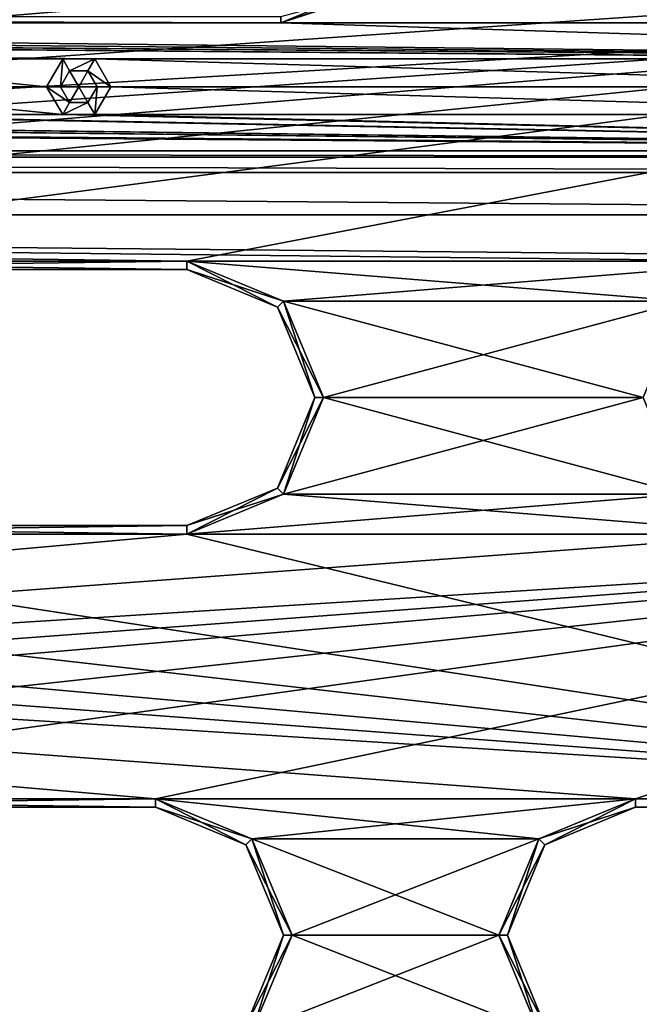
# Model space of a CAD drawing. Header units: inches. Extents: x -12.5 to 12.5, y -27.4 to 0.
# Tile 99 of 136: x 2.3 to 4.1, y -13.4 to -10.6. Entities that reach past the tile are written whole.
import ezdxf

# ---------------------------------------------------------------- set-up
doc = ezdxf.new("R2010")
doc.units = ezdxf.units.IN
doc.header["$LTSCALE"] = 52.148148
doc.header["$MEASUREMENT"] = 0
for name, color, linetype in [('1', 7, 'CONTINUOUS'), ('1149', 7, 'CONTINUOUS'), ('1150', 7, 'CONTINUOUS'), ('1160', 7, 'CONTINUOUS'), ('1540', 7, 'CONTINUOUS'), ('1541', 7, 'CONTINUOUS'), ('1542', 7, 'CONTINUOUS'), ('1544', 7, 'CONTINUOUS'), ('1545', 7, 'CONTINUOUS'), ('1546', 7, 'CONTINUOUS'), ('1548', 7, 'CONTINUOUS'), ('1549', 7, 'CONTINUOUS'), ('1550', 7, 'CONTINUOUS'), ('1589', 7, 'CONTINUOUS'), ('1590', 7, 'CONTINUOUS'), ('1593', 7, 'CONTINUOUS'), ('1594', 7, 'CONTINUOUS'), ('1596', 7, 'CONTINUOUS'), ('1597', 7, 'CONTINUOUS'), ('1602', 7, 'CONTINUOUS'), ('1603', 7, 'CONTINUOUS'), ('1606', 7, 'CONTINUOUS'), ('1607', 7, 'CONTINUOUS'), ('1608', 7, 'CONTINUOUS'), ('1611', 7, 'CONTINUOUS'), ('21', 7, 'CONTINUOUS'), ('45', 7, 'CONTINUOUS'), ('66', 7, 'CONTINUOUS'), ('86', 7, 'CONTINUOUS'), ('9', 7, 'CONTINUOUS'), ('929', 7, 'CONTINUOUS'), ('930', 7, 'CONTINUOUS'), ('931', 7, 'CONTINUOUS'), ('932', 7, 'CONTINUOUS'), ('933', 7, 'CONTINUOUS'), ('934', 7, 'CONTINUOUS')]:
    doc.layers.add(name, color=color, linetype=linetype)

msp = doc.modelspace()

# ---------------------------------------------------------------- linework, layer by layer
at = {"layer": '1', "linetype": 'Continuous'}
for points in [[(3.3795, -24.259), (3.7165, -24.7877), (12.2412, -0.07), (3.3795, -24.259)], [(4.4125, -21.109), (3.3795, -24.259), (12.2412, -0.07), (4.4125, -21.109)], [(3.7165, -24.7877), (3.8415, -24.7877), (12.2412, -0.07), (3.7165, -24.7877)], [(3.8415, -24.7877), (3.904, -24.896), (12.2412, -0.07), (3.8415, -24.7877)], [(12.2412, -0.07), (3.904, -24.896), (4.9442, -27.303), (12.2412, -0.07)], [(2.8855, -10.484), (1.0105, -10.484), (-6.3555, -11.259), (2.8855, -10.484)], [(4.9025, -10.484), (2.8855, -10.484), (-6.3555, -11.259), (4.9025, -10.484)], [(6.7775, -10.484), (4.9025, -10.484), (-6.3555, -11.259), (6.7775, -10.484)], [(-4.4805, -11.259), (6.7775, -10.484), (-6.3555, -11.259), (-4.4805, -11.259)], [(6.7775, -10.484), (-4.4805, -11.259), (-2.7445, -11.259), (6.7775, -10.484)], [(-0.8695, -11.259), (6.7775, -10.484), (-2.7445, -11.259), (-0.8695, -11.259)], [(6.7775, -10.484), (-0.8695, -11.259), (0.8695, -11.259), (6.7775, -10.484)], [(2.7445, -11.259), (6.7775, -10.484), (0.8695, -11.259), (2.7445, -11.259)], [(6.7775, -10.484), (2.7445, -11.259), (4.4805, -11.259), (6.7775, -10.484)], [(2.7445, -11.259), (3.0273, -11.3762), (4.4805, -11.259), (2.7445, -11.259)], [(4.4805, -11.259), (3.0273, -11.3762), (4.1977, -11.3762), (4.4805, -11.259)], [(3.0273, -11.3762), (3.1445, -11.659), (4.1977, -11.3762), (3.0273, -11.3762)], [(4.1977, -11.3762), (3.1445, -11.659), (4.0805, -11.659), (4.1977, -11.3762)], [(3.1445, -11.659), (3.0273, -11.9418), (4.0805, -11.659), (3.1445, -11.659)], [(4.0805, -11.659), (3.0273, -11.9418), (4.1977, -11.9418), (4.0805, -11.659)], [(3.0273, -11.9418), (2.7445, -12.059), (4.1977, -11.9418), (3.0273, -11.9418)], [(2.7445, -12.059), (4.4805, -12.059), (4.1977, -11.9418), (2.7445, -12.059)], [(2.7445, -12.059), (0.8695, -12.059), (-5.9335, -12.834), (2.7445, -12.059)], [(4.4805, -12.059), (2.7445, -12.059), (-5.9335, -12.834), (4.4805, -12.059)], [(6.3555, -12.059), (4.4805, -12.059), (-5.9335, -12.834), (6.3555, -12.059)], [(-4.0585, -12.834), (6.3555, -12.059), (-5.9335, -12.834), (-4.0585, -12.834)], [(6.3555, -12.059), (-4.0585, -12.834), (-2.6525, -12.834), (6.3555, -12.059)], [(-0.7775, -12.834), (6.3555, -12.059), (-2.6525, -12.834), (-0.7775, -12.834)], [(6.3555, -12.059), (-0.7775, -12.834), (0.7775, -12.834), (6.3555, -12.059)], [(2.6525, -12.834), (6.3555, -12.059), (0.7775, -12.834), (2.6525, -12.834)], [(6.3555, -12.059), (2.6525, -12.834), (4.0585, -12.834), (6.3555, -12.059)], [(5.9335, -12.834), (6.3555, -12.059), (4.0585, -12.834), (5.9335, -12.834)], [(2.6525, -12.834), (2.9353, -12.9512), (4.0585, -12.834), (2.6525, -12.834)], [(4.0585, -12.834), (2.9353, -12.9512), (3.7757, -12.9512), (4.0585, -12.834)], [(2.9353, -12.9512), (3.0525, -13.234), (3.7757, -12.9512), (2.9353, -12.9512)], [(3.7757, -12.9512), (3.0525, -13.234), (3.6585, -13.234), (3.7757, -12.9512)], [(3.0525, -13.234), (2.9353, -13.5168), (3.6585, -13.234), (3.0525, -13.234)], [(3.6585, -13.234), (2.9353, -13.5168), (3.7757, -13.5168), (3.6585, -13.234)]]:
    msp.add_3dface(points, dxfattribs=at)
at = {"layer": '1149', "linetype": 'Continuous'}
for points in [[(3.3736, -10.4146, -0.438), (3.02, -10.561, -0.438), (3.2608, -10.478, -0.3935), (3.3736, -10.4146, -0.438)], [(3.02, -10.561, -0.438), (3.02, -10.5425, -0.3935), (3.2608, -10.478, -0.3935), (3.02, -10.561, -0.438)]]:
    msp.add_3dface(points, dxfattribs=at)
at = {"layer": '1150', "linetype": 'Continuous'}
for points in [[(3.02, -10.561, -0.438), (-3.02, -10.561, -0.438), (-3.02, -10.5425, -0.3935), (3.02, -10.561, -0.438)], [(3.02, -10.561, -0.438), (-3.02, -10.5425, -0.3935), (3.02, -10.5425, -0.3935), (3.02, -10.561, -0.438)]]:
    msp.add_3dface(points, dxfattribs=at)
at = {"layer": '1160', "linetype": 'Continuous'}
for points in [[(-7.3195, -10.936, -0.438), (7.3195, -10.936, -0.438), (7.3195, -10.9545, -0.3935), (-7.3195, -10.936, -0.438)], [(-7.3195, -10.9545, -0.3935), (-7.3195, -10.936, -0.438), (7.3195, -10.9545, -0.3935), (-7.3195, -10.9545, -0.3935)], [(7.3195, -10.999, -0.375), (-7.3195, -10.999, -0.375), (-7.3195, -10.9545, -0.3935), (7.3195, -10.999, -0.375)], [(7.3195, -10.999, -0.375), (-7.3195, -10.9545, -0.3935), (7.3195, -10.9545, -0.3935), (7.3195, -10.999, -0.375)]]:
    msp.add_3dface(points, dxfattribs=at)
at = {"layer": '1540', "linetype": 'Continuous'}
for points in [[(0.8695, -12.034, -0.025), (2.7445, -12.034, -0.025), (0.8695, -12.034, -0.35), (0.8695, -12.034, -0.025)], [(0.8695, -12.034, -0.35), (2.7445, -12.034, -0.025), (2.7445, -12.034, -0.35), (0.8695, -12.034, -0.35)]]:
    msp.add_3dface(points, dxfattribs=at)
at = {"layer": '1541', "linetype": 'Continuous'}
for points in [[(3.0097, -11.3938, -0.025), (2.7445, -11.284, -0.025), (3.0097, -11.3938, -0.35), (3.0097, -11.3938, -0.025)], [(3.0097, -11.3938, -0.35), (2.7445, -11.284, -0.025), (2.7445, -11.284, -0.35), (3.0097, -11.3938, -0.35)], [(3.1195, -11.659, -0.025), (3.0097, -11.3938, -0.025), (3.1195, -11.659, -0.35), (3.1195, -11.659, -0.025)], [(3.1195, -11.659, -0.35), (3.0097, -11.3938, -0.025), (3.0097, -11.3938, -0.35), (3.1195, -11.659, -0.35)], [(3.0097, -11.9242, -0.025), (3.1195, -11.659, -0.025), (3.0097, -11.9242, -0.35), (3.0097, -11.9242, -0.025)], [(3.0097, -11.9242, -0.35), (3.1195, -11.659, -0.025), (3.1195, -11.659, -0.35), (3.0097, -11.9242, -0.35)], [(2.7445, -12.034, -0.35), (2.7445, -12.034, -0.025), (3.0097, -11.9242, -0.025), (2.7445, -12.034, -0.35)], [(2.7445, -12.034, -0.35), (3.0097, -11.9242, -0.025), (3.0097, -11.9242, -0.35), (2.7445, -12.034, -0.35)]]:
    msp.add_3dface(points, dxfattribs=at)
at = {"layer": '1542', "linetype": 'Continuous'}
for points in [[(2.7445, -11.284, -0.35), (2.7445, -11.284, -0.025), (0.8695, -11.284, -0.025), (2.7445, -11.284, -0.35)], [(2.7445, -11.284, -0.35), (0.8695, -11.284, -0.025), (0.8695, -11.284, -0.35), (2.7445, -11.284, -0.35)]]:
    msp.add_3dface(points, dxfattribs=at)
at = {"layer": '1544', "linetype": 'Continuous'}
for points in [[(0.8695, -12.059), (2.7445, -12.059), (0.8695, -12.034, -0.025), (0.8695, -12.059)], [(2.7445, -12.059), (2.7445, -12.034, -0.025), (0.8695, -12.034, -0.025), (2.7445, -12.059)]]:
    msp.add_3dface(points, dxfattribs=at)
at = {"layer": '1545', "linetype": 'Continuous'}
for points in [[(3.0273, -11.3762), (2.7445, -11.259), (3.0097, -11.3938, -0.025), (3.0273, -11.3762)], [(2.7445, -11.259), (2.7445, -11.284, -0.025), (3.0097, -11.3938, -0.025), (2.7445, -11.259)], [(3.0273, -11.3762), (3.0097, -11.3938, -0.025), (3.1195, -11.659, -0.025), (3.0273, -11.3762)], [(3.1445, -11.659), (3.0273, -11.3762), (3.1195, -11.659, -0.025), (3.1445, -11.659)], [(3.0273, -11.9418), (3.1445, -11.659), (3.0097, -11.9242, -0.025), (3.0273, -11.9418)], [(3.1445, -11.659), (3.1195, -11.659, -0.025), (3.0097, -11.9242, -0.025), (3.1445, -11.659)], [(2.7445, -12.034, -0.025), (3.0273, -11.9418), (3.0097, -11.9242, -0.025), (2.7445, -12.034, -0.025)], [(2.7445, -12.059), (3.0273, -11.9418), (2.7445, -12.034, -0.025), (2.7445, -12.059)]]:
    msp.add_3dface(points, dxfattribs=at)
at = {"layer": '1546', "linetype": 'Continuous'}
for points in [[(2.7445, -11.259), (0.8695, -11.259), (2.7445, -11.284, -0.025), (2.7445, -11.259)], [(2.7445, -11.284, -0.025), (0.8695, -11.259), (0.8695, -11.284, -0.025), (2.7445, -11.284, -0.025)]]:
    msp.add_3dface(points, dxfattribs=at)
at = {"layer": '1548', "linetype": 'Continuous'}
for points in [[(0.8695, -11.259, -0.375), (2.7445, -11.259, -0.375), (0.8695, -11.284, -0.35), (0.8695, -11.259, -0.375)], [(2.7445, -11.259, -0.375), (2.7445, -11.284, -0.35), (0.8695, -11.284, -0.35), (2.7445, -11.259, -0.375)]]:
    msp.add_3dface(points, dxfattribs=at)
at = {"layer": '1549', "linetype": 'Continuous'}
for points in [[(2.7445, -11.259, -0.375), (3.0273, -11.3762, -0.375), (2.7445, -11.284, -0.35), (2.7445, -11.259, -0.375)], [(3.0273, -11.3762, -0.375), (3.0097, -11.3938, -0.35), (2.7445, -11.284, -0.35), (3.0273, -11.3762, -0.375)], [(3.0273, -11.3762, -0.375), (3.1445, -11.659, -0.375), (3.0097, -11.3938, -0.35), (3.0273, -11.3762, -0.375)], [(3.1445, -11.659, -0.375), (3.1195, -11.659, -0.35), (3.0097, -11.3938, -0.35), (3.1445, -11.659, -0.375)], [(3.0273, -11.9418, -0.375), (3.0097, -11.9242, -0.35), (3.1195, -11.659, -0.35), (3.0273, -11.9418, -0.375)], [(3.1445, -11.659, -0.375), (3.0273, -11.9418, -0.375), (3.1195, -11.659, -0.35), (3.1445, -11.659, -0.375)], [(3.0273, -11.9418, -0.375), (2.7445, -12.059, -0.375), (3.0097, -11.9242, -0.35), (3.0273, -11.9418, -0.375)], [(2.7445, -12.059, -0.375), (2.7445, -12.034, -0.35), (3.0097, -11.9242, -0.35), (2.7445, -12.059, -0.375)]]:
    msp.add_3dface(points, dxfattribs=at)
at = {"layer": '1550', "linetype": 'Continuous'}
for points in [[(2.7445, -12.059, -0.375), (0.8695, -12.059, -0.375), (2.7445, -12.034, -0.35), (2.7445, -12.059, -0.375)], [(0.8695, -12.059, -0.375), (0.8695, -12.034, -0.35), (2.7445, -12.034, -0.35), (0.8695, -12.059, -0.375)]]:
    msp.add_3dface(points, dxfattribs=at)
at = {"layer": '1589', "linetype": 'Continuous'}
for points in [[(2.9177, -12.9688, -0.025), (2.6525, -12.859, -0.025), (2.9177, -12.9688, -0.35), (2.9177, -12.9688, -0.025)], [(2.9177, -12.9688, -0.35), (2.6525, -12.859, -0.025), (2.6525, -12.859, -0.35), (2.9177, -12.9688, -0.35)], [(3.0275, -13.234, -0.025), (2.9177, -12.9688, -0.025), (3.0275, -13.234, -0.35), (3.0275, -13.234, -0.025)], [(3.0275, -13.234, -0.35), (2.9177, -12.9688, -0.025), (2.9177, -12.9688, -0.35), (3.0275, -13.234, -0.35)], [(2.9177, -13.4992, -0.025), (3.0275, -13.234, -0.025), (2.9177, -13.4992, -0.35), (2.9177, -13.4992, -0.025)], [(2.9177, -13.4992, -0.35), (3.0275, -13.234, -0.025), (3.0275, -13.234, -0.35), (2.9177, -13.4992, -0.35)]]:
    msp.add_3dface(points, dxfattribs=at)
at = {"layer": '1590', "linetype": 'Continuous'}
for points in [[(2.6525, -12.859, -0.35), (2.6525, -12.859, -0.025), (0.7775, -12.859, -0.025), (2.6525, -12.859, -0.35)], [(2.6525, -12.859, -0.35), (0.7775, -12.859, -0.025), (0.7775, -12.859, -0.35), (2.6525, -12.859, -0.35)]]:
    msp.add_3dface(points, dxfattribs=at)
at = {"layer": '1593', "linetype": 'Continuous'}
for points in [[(2.9353, -12.9512), (2.6525, -12.834), (2.9177, -12.9688, -0.025), (2.9353, -12.9512)], [(2.6525, -12.834), (2.6525, -12.859, -0.025), (2.9177, -12.9688, -0.025), (2.6525, -12.834)], [(2.9353, -12.9512), (2.9177, -12.9688, -0.025), (3.0275, -13.234, -0.025), (2.9353, -12.9512)], [(3.0525, -13.234), (2.9353, -12.9512), (3.0275, -13.234, -0.025), (3.0525, -13.234)], [(2.9353, -13.5168), (3.0525, -13.234), (2.9177, -13.4992, -0.025), (2.9353, -13.5168)], [(3.0525, -13.234), (3.0275, -13.234, -0.025), (2.9177, -13.4992, -0.025), (3.0525, -13.234)]]:
    msp.add_3dface(points, dxfattribs=at)
at = {"layer": '1594', "linetype": 'Continuous'}
for points in [[(2.6525, -12.834), (0.7775, -12.834), (2.6525, -12.859, -0.025), (2.6525, -12.834)], [(2.6525, -12.859, -0.025), (0.7775, -12.834), (0.7775, -12.859, -0.025), (2.6525, -12.859, -0.025)]]:
    msp.add_3dface(points, dxfattribs=at)
at = {"layer": '1596', "linetype": 'Continuous'}
for points in [[(0.7775, -12.834, -0.375), (2.6525, -12.834, -0.375), (0.7775, -12.859, -0.35), (0.7775, -12.834, -0.375)], [(2.6525, -12.834, -0.375), (2.6525, -12.859, -0.35), (0.7775, -12.859, -0.35), (2.6525, -12.834, -0.375)]]:
    msp.add_3dface(points, dxfattribs=at)
at = {"layer": '1597', "linetype": 'Continuous'}
for points in [[(2.6525, -12.834, -0.375), (2.9353, -12.9512, -0.375), (2.6525, -12.859, -0.35), (2.6525, -12.834, -0.375)], [(2.9353, -12.9512, -0.375), (2.9177, -12.9688, -0.35), (2.6525, -12.859, -0.35), (2.9353, -12.9512, -0.375)], [(2.9353, -12.9512, -0.375), (3.0525, -13.234, -0.375), (2.9177, -12.9688, -0.35), (2.9353, -12.9512, -0.375)], [(3.0525, -13.234, -0.375), (3.0275, -13.234, -0.35), (2.9177, -12.9688, -0.35), (3.0525, -13.234, -0.375)], [(2.9353, -13.5168, -0.375), (2.9177, -13.4992, -0.35), (3.0275, -13.234, -0.35), (2.9353, -13.5168, -0.375)], [(3.0525, -13.234, -0.375), (2.9353, -13.5168, -0.375), (3.0275, -13.234, -0.35), (3.0525, -13.234, -0.375)]]:
    msp.add_3dface(points, dxfattribs=at)
at = {"layer": '1602', "linetype": 'Continuous'}
for points in [[(5.9335, -12.859, -0.35), (5.9335, -12.859, -0.025), (4.0585, -12.859, -0.025), (5.9335, -12.859, -0.35)], [(5.9335, -12.859, -0.35), (4.0585, -12.859, -0.025), (4.0585, -12.859, -0.35), (5.9335, -12.859, -0.35)]]:
    msp.add_3dface(points, dxfattribs=at)
at = {"layer": '1603', "linetype": 'Continuous'}
for points in [[(4.0585, -12.859, -0.35), (4.0585, -12.859, -0.025), (3.7933, -12.9688, -0.025), (4.0585, -12.859, -0.35)], [(4.0585, -12.859, -0.35), (3.7933, -12.9688, -0.025), (3.7933, -12.9688, -0.35), (4.0585, -12.859, -0.35)], [(3.7933, -12.9688, -0.025), (3.6835, -13.234, -0.025), (3.7933, -12.9688, -0.35), (3.7933, -12.9688, -0.025)], [(3.7933, -12.9688, -0.35), (3.6835, -13.234, -0.025), (3.6835, -13.234, -0.35), (3.7933, -12.9688, -0.35)], [(3.6835, -13.234, -0.025), (3.7933, -13.4992, -0.025), (3.6835, -13.234, -0.35), (3.6835, -13.234, -0.025)], [(3.6835, -13.234, -0.35), (3.7933, -13.4992, -0.025), (3.7933, -13.4992, -0.35), (3.6835, -13.234, -0.35)]]:
    msp.add_3dface(points, dxfattribs=at)
at = {"layer": '1606', "linetype": 'Continuous'}
for points in [[(5.9335, -12.834), (4.0585, -12.834), (5.9335, -12.859, -0.025), (5.9335, -12.834)], [(5.9335, -12.859, -0.025), (4.0585, -12.834), (4.0585, -12.859, -0.025), (5.9335, -12.859, -0.025)]]:
    msp.add_3dface(points, dxfattribs=at)
at = {"layer": '1607', "linetype": 'Continuous'}
for points in [[(4.0585, -12.834), (3.7757, -12.9512), (4.0585, -12.859, -0.025), (4.0585, -12.834)], [(4.0585, -12.859, -0.025), (3.7757, -12.9512), (3.7933, -12.9688, -0.025), (4.0585, -12.859, -0.025)], [(3.7757, -12.9512), (3.6585, -13.234), (3.7933, -12.9688, -0.025), (3.7757, -12.9512)], [(3.6585, -13.234), (3.6835, -13.234, -0.025), (3.7933, -12.9688, -0.025), (3.6585, -13.234)], [(3.6585, -13.234), (3.7757, -13.5168), (3.6835, -13.234, -0.025), (3.6585, -13.234)], [(3.7757, -13.5168), (3.7933, -13.4992, -0.025), (3.6835, -13.234, -0.025), (3.7757, -13.5168)]]:
    msp.add_3dface(points, dxfattribs=at)
at = {"layer": '1608', "linetype": 'Continuous'}
for points in [[(4.0585, -12.834, -0.375), (5.9335, -12.834, -0.375), (4.0585, -12.859, -0.35), (4.0585, -12.834, -0.375)], [(5.9335, -12.834, -0.375), (5.9335, -12.859, -0.35), (4.0585, -12.859, -0.35), (5.9335, -12.834, -0.375)]]:
    msp.add_3dface(points, dxfattribs=at)
at = {"layer": '1611', "linetype": 'Continuous'}
for points in [[(3.7757, -12.9512, -0.375), (4.0585, -12.834, -0.375), (3.7933, -12.9688, -0.35), (3.7757, -12.9512, -0.375)], [(4.0585, -12.834, -0.375), (4.0585, -12.859, -0.35), (3.7933, -12.9688, -0.35), (4.0585, -12.834, -0.375)], [(3.6585, -13.234, -0.375), (3.7757, -12.9512, -0.375), (3.6835, -13.234, -0.35), (3.6585, -13.234, -0.375)], [(3.7757, -12.9512, -0.375), (3.7933, -12.9688, -0.35), (3.6835, -13.234, -0.35), (3.7757, -12.9512, -0.375)], [(3.7757, -13.5168, -0.375), (3.6585, -13.234, -0.375), (3.7933, -13.4992, -0.35), (3.7757, -13.5168, -0.375)], [(3.6585, -13.234, -0.375), (3.6835, -13.234, -0.35), (3.7933, -13.4992, -0.35), (3.6585, -13.234, -0.375)]]:
    msp.add_3dface(points, dxfattribs=at)
at = {"layer": '21', "linetype": 'Continuous'}
for points in [[(7.3195, -10.936, -2.9), (7.3195, -10.936, -0.438), (-7.3195, -10.936, -0.438), (7.3195, -10.936, -2.9)], [(6.9604, -10.936, -2.9), (7.3195, -10.936, -2.9), (-7.3195, -10.936, -0.438), (6.9604, -10.936, -2.9)], [(6.9604, -10.936, -3.125), (6.9604, -10.936, -2.9), (-7.3195, -10.936, -0.438), (6.9604, -10.936, -3.125)], [(-6.9604, -10.936, -2.9), (6.9604, -10.936, -3.125), (-7.3195, -10.936, -0.438), (-6.9604, -10.936, -2.9)], [(-6.9604, -10.936, -3.125), (6.9604, -10.936, -3.125), (-6.9604, -10.936, -2.9), (-6.9604, -10.936, -3.125)]]:
    msp.add_3dface(points, dxfattribs=at)
at = {"layer": '45', "linetype": 'Continuous'}
for points in [[(-3.02, -10.561, -3.125), (-3.02, -10.561, -0.438), (3.02, -10.561, -0.438), (-3.02, -10.561, -3.125)], [(3.02, -10.561, -3.125), (-3.02, -10.561, -3.125), (3.02, -10.561, -0.438), (3.02, -10.561, -3.125)]]:
    msp.add_3dface(points, dxfattribs=at)
at = {"layer": '66', "linetype": 'Continuous'}
for points in [[(3.02, -10.561, -3.125), (3.02, -10.561, -0.438), (3.3736, -10.4146, -0.438), (3.02, -10.561, -3.125)], [(3.315, -10.4647, -3.125), (3.02, -10.561, -3.125), (3.3736, -10.4146, -0.438), (3.315, -10.4647, -3.125)]]:
    msp.add_3dface(points, dxfattribs=at)
at = {"layer": '86', "color": 253, "linetype": 'Continuous', "true_color": 0xa6b3ad}
for points in [[(4.77, -10.561, -3.125), (3.02, -10.561, -3.125), (3.315, -10.4647, -3.125), (4.77, -10.561, -3.125)], [(4.77, -10.561, -3.125), (3.315, -10.4647, -3.125), (4.475, -10.4647, -3.125), (4.77, -10.561, -3.125)], [(-7.0609, -10.561, -3.125), (-4.77, -10.561, -3.125), (6.367, -10.6666, -3.125), (-7.0609, -10.561, -3.125)], [(1.515, -10.6666, -3.125), (-7.0609, -10.561, -3.125), (2.381, -10.6666, -3.125), (1.515, -10.6666, -3.125)], [(2.381, -10.6666, -3.125), (-7.0609, -10.561, -3.125), (2.475, -10.6666, -3.125), (2.381, -10.6666, -3.125)], [(2.475, -10.6666, -3.125), (-7.0609, -10.561, -3.125), (5.313, -10.6666, -3.125), (2.475, -10.6666, -3.125)], [(5.313, -10.6666, -3.125), (-7.0609, -10.561, -3.125), (5.407, -10.6666, -3.125), (5.313, -10.6666, -3.125)], [(5.407, -10.6666, -3.125), (-7.0609, -10.561, -3.125), (6.273, -10.6666, -3.125), (5.407, -10.6666, -3.125)], [(6.273, -10.6666, -3.125), (-7.0609, -10.561, -3.125), (6.367, -10.6666, -3.125), (6.273, -10.6666, -3.125)], [(-4.77, -10.561, -3.125), (-3.02, -10.561, -3.125), (6.367, -10.6666, -3.125), (-4.77, -10.561, -3.125)], [(-3.02, -10.561, -3.125), (3.02, -10.561, -3.125), (6.367, -10.6666, -3.125), (-3.02, -10.561, -3.125)], [(3.02, -10.561, -3.125), (4.77, -10.561, -3.125), (6.367, -10.6666, -3.125), (3.02, -10.561, -3.125)], [(1.562, -10.748, -3.125), (1.515, -10.6666, -3.125), (2.334, -10.748, -3.125), (1.562, -10.748, -3.125)], [(2.334, -10.748, -3.125), (1.515, -10.6666, -3.125), (2.381, -10.6666, -3.125), (2.334, -10.748, -3.125)], [(2.522, -10.748, -3.125), (2.475, -10.6666, -3.125), (5.266, -10.748, -3.125), (2.522, -10.748, -3.125)], [(5.266, -10.748, -3.125), (2.475, -10.6666, -3.125), (5.313, -10.6666, -3.125), (5.266, -10.748, -3.125)], [(1.515, -10.8294, -3.125), (1.562, -10.748, -3.125), (2.381, -10.8294, -3.125), (1.515, -10.8294, -3.125)], [(1.562, -10.748, -3.125), (2.334, -10.748, -3.125), (2.381, -10.8294, -3.125), (1.562, -10.748, -3.125)], [(2.475, -10.8294, -3.125), (2.522, -10.748, -3.125), (5.313, -10.8294, -3.125), (2.475, -10.8294, -3.125)], [(2.522, -10.748, -3.125), (5.266, -10.748, -3.125), (5.313, -10.8294, -3.125), (2.522, -10.748, -3.125)], [(6.9604, -10.936, -3.125), (-6.9604, -10.936, -3.125), (-6.367, -10.8294, -3.125), (6.9604, -10.936, -3.125)], [(-6.273, -10.8294, -3.125), (6.9604, -10.936, -3.125), (-6.367, -10.8294, -3.125), (-6.273, -10.8294, -3.125)], [(-5.407, -10.8294, -3.125), (6.9604, -10.936, -3.125), (-6.273, -10.8294, -3.125), (-5.407, -10.8294, -3.125)], [(-5.313, -10.8294, -3.125), (6.9604, -10.936, -3.125), (-5.407, -10.8294, -3.125), (-5.313, -10.8294, -3.125)], [(-2.475, -10.8294, -3.125), (6.9604, -10.936, -3.125), (-5.313, -10.8294, -3.125), (-2.475, -10.8294, -3.125)], [(-2.381, -10.8294, -3.125), (6.9604, -10.936, -3.125), (-2.475, -10.8294, -3.125), (-2.381, -10.8294, -3.125)], [(-1.515, -10.8294, -3.125), (6.9604, -10.936, -3.125), (-2.381, -10.8294, -3.125), (-1.515, -10.8294, -3.125)], [(-1.421, -10.8294, -3.125), (6.9604, -10.936, -3.125), (-1.515, -10.8294, -3.125), (-1.421, -10.8294, -3.125)], [(6.9604, -10.936, -3.125), (-1.421, -10.8294, -3.125), (1.421, -10.8294, -3.125), (6.9604, -10.936, -3.125)], [(1.515, -10.8294, -3.125), (6.9604, -10.936, -3.125), (1.421, -10.8294, -3.125), (1.515, -10.8294, -3.125)], [(6.9604, -10.936, -3.125), (1.515, -10.8294, -3.125), (2.381, -10.8294, -3.125), (6.9604, -10.936, -3.125)], [(2.475, -10.8294, -3.125), (6.9604, -10.936, -3.125), (2.381, -10.8294, -3.125), (2.475, -10.8294, -3.125)], [(6.9604, -10.936, -3.125), (2.475, -10.8294, -3.125), (5.313, -10.8294, -3.125), (6.9604, -10.936, -3.125)]]:
    msp.add_3dface(points, dxfattribs=at)
at = {"layer": '9', "linetype": 'Continuous'}
for points in [[(-7.7135, -11.1232, -0.375), (-7.3195, -10.999, -0.375), (7.7135, -11.1232, -0.375), (-7.7135, -11.1232, -0.375)], [(7.7135, -11.1232, -0.375), (-7.3195, -10.999, -0.375), (7.3195, -10.999, -0.375), (7.7135, -11.1232, -0.375)], [(-7.7135, -11.1232, -0.375), (7.7135, -11.1232, -0.375), (6.3555, -11.259, -0.375), (-7.7135, -11.1232, -0.375)], [(0.8695, -11.259, -0.375), (-7.7135, -11.1232, -0.375), (2.7445, -11.259, -0.375), (0.8695, -11.259, -0.375)], [(2.7445, -11.259, -0.375), (-7.7135, -11.1232, -0.375), (4.4805, -11.259, -0.375), (2.7445, -11.259, -0.375)], [(4.4805, -11.259, -0.375), (-7.7135, -11.1232, -0.375), (6.3555, -11.259, -0.375), (4.4805, -11.259, -0.375)], [(3.0273, -11.3762, -0.375), (2.7445, -11.259, -0.375), (4.1977, -11.3762, -0.375), (3.0273, -11.3762, -0.375)], [(2.7445, -11.259, -0.375), (4.4805, -11.259, -0.375), (4.1977, -11.3762, -0.375), (2.7445, -11.259, -0.375)], [(3.1445, -11.659, -0.375), (3.0273, -11.3762, -0.375), (4.0805, -11.659, -0.375), (3.1445, -11.659, -0.375)], [(4.0805, -11.659, -0.375), (3.0273, -11.3762, -0.375), (4.1977, -11.3762, -0.375), (4.0805, -11.659, -0.375)], [(3.0273, -11.9418, -0.375), (3.1445, -11.659, -0.375), (4.1977, -11.9418, -0.375), (3.0273, -11.9418, -0.375)], [(4.1977, -11.9418, -0.375), (3.1445, -11.659, -0.375), (4.0805, -11.659, -0.375), (4.1977, -11.9418, -0.375)], [(2.7445, -12.059, -0.375), (3.0273, -11.9418, -0.375), (4.4805, -12.059, -0.375), (2.7445, -12.059, -0.375)], [(4.4805, -12.059, -0.375), (3.0273, -11.9418, -0.375), (4.1977, -11.9418, -0.375), (4.4805, -12.059, -0.375)], [(-6.3555, -12.059, -0.375), (-4.4805, -12.059, -0.375), (5.9335, -12.834, -0.375), (-6.3555, -12.059, -0.375)], [(0.7775, -12.834, -0.375), (-6.3555, -12.059, -0.375), (2.6525, -12.834, -0.375), (0.7775, -12.834, -0.375)], [(2.6525, -12.834, -0.375), (-6.3555, -12.059, -0.375), (4.0585, -12.834, -0.375), (2.6525, -12.834, -0.375)], [(4.0585, -12.834, -0.375), (-6.3555, -12.059, -0.375), (5.9335, -12.834, -0.375), (4.0585, -12.834, -0.375)], [(-4.4805, -12.059, -0.375), (-2.7445, -12.059, -0.375), (5.9335, -12.834, -0.375), (-4.4805, -12.059, -0.375)], [(-2.7445, -12.059, -0.375), (-0.8695, -12.059, -0.375), (5.9335, -12.834, -0.375), (-2.7445, -12.059, -0.375)], [(-0.8695, -12.059, -0.375), (0.8695, -12.059, -0.375), (5.9335, -12.834, -0.375), (-0.8695, -12.059, -0.375)], [(0.8695, -12.059, -0.375), (2.7445, -12.059, -0.375), (5.9335, -12.834, -0.375), (0.8695, -12.059, -0.375)], [(2.7445, -12.059, -0.375), (4.4805, -12.059, -0.375), (5.9335, -12.834, -0.375), (2.7445, -12.059, -0.375)], [(2.9353, -12.9512, -0.375), (2.6525, -12.834, -0.375), (3.7757, -12.9512, -0.375), (2.9353, -12.9512, -0.375)], [(2.6525, -12.834, -0.375), (4.0585, -12.834, -0.375), (3.7757, -12.9512, -0.375), (2.6525, -12.834, -0.375)], [(3.0525, -13.234, -0.375), (2.9353, -12.9512, -0.375), (3.6585, -13.234, -0.375), (3.0525, -13.234, -0.375)], [(3.6585, -13.234, -0.375), (2.9353, -12.9512, -0.375), (3.7757, -12.9512, -0.375), (3.6585, -13.234, -0.375)], [(2.9353, -13.5168, -0.375), (3.0525, -13.234, -0.375), (3.7757, -13.5168, -0.375), (2.9353, -13.5168, -0.375)], [(3.7757, -13.5168, -0.375), (3.0525, -13.234, -0.375), (3.6585, -13.234, -0.375), (3.7757, -13.5168, -0.375)]]:
    msp.add_3dface(points, dxfattribs=at)
at = {"layer": '929', "linetype": 'Continuous'}
for points in [[(2.3745, -10.748, -2.711), (2.428, -10.748, -2.6789), (2.4013, -10.7943, -2.711), (2.3745, -10.748, -2.711)], [(2.4013, -10.7943, -2.711), (2.428, -10.748, -2.6789), (2.4548, -10.7943, -2.711), (2.4013, -10.7943, -2.711)], [(2.4548, -10.7943, -2.711), (2.428, -10.748, -2.6789), (2.4815, -10.748, -2.711), (2.4548, -10.7943, -2.711)]]:
    msp.add_3dface(points, dxfattribs=at)
at = {"layer": '930', "linetype": 'Continuous'}
for points in [[(2.3745, -10.748, -2.711), (2.4013, -10.7943, -2.711), (2.3745, -10.748, -3.0784), (2.3745, -10.748, -2.711)], [(2.3745, -10.748, -3.0784), (2.4013, -10.7943, -2.711), (2.4013, -10.7943, -3.0784), (2.3745, -10.748, -3.0784)], [(2.4548, -10.7943, -2.711), (2.4815, -10.748, -2.711), (2.4548, -10.7943, -3.0784), (2.4548, -10.7943, -2.711)], [(2.4548, -10.7943, -3.0784), (2.4815, -10.748, -2.711), (2.4815, -10.748, -3.0784), (2.4548, -10.7943, -3.0784)], [(2.4013, -10.7943, -2.711), (2.4548, -10.7943, -2.711), (2.4013, -10.7943, -3.0784), (2.4013, -10.7943, -2.711)], [(2.4013, -10.7943, -3.0784), (2.4548, -10.7943, -2.711), (2.4548, -10.7943, -3.0784), (2.4013, -10.7943, -3.0784)]]:
    msp.add_3dface(points, dxfattribs=at)
at = {"layer": '931', "linetype": 'Continuous'}
for points in [[(2.381, -10.8294, -3.125), (2.334, -10.748, -3.125), (2.4013, -10.7943, -3.0784), (2.381, -10.8294, -3.125)], [(2.334, -10.748, -3.125), (2.3745, -10.748, -3.0784), (2.4013, -10.7943, -3.0784), (2.334, -10.748, -3.125)], [(2.475, -10.8294, -3.125), (2.4548, -10.7943, -3.0784), (2.4815, -10.748, -3.0784), (2.475, -10.8294, -3.125)], [(2.522, -10.748, -3.125), (2.475, -10.8294, -3.125), (2.4815, -10.748, -3.0784), (2.522, -10.748, -3.125)], [(2.475, -10.8294, -3.125), (2.381, -10.8294, -3.125), (2.4548, -10.7943, -3.0784), (2.475, -10.8294, -3.125)], [(2.381, -10.8294, -3.125), (2.4013, -10.7943, -3.0784), (2.4548, -10.7943, -3.0784), (2.381, -10.8294, -3.125)]]:
    msp.add_3dface(points, dxfattribs=at)
at = {"layer": '932', "linetype": 'Continuous'}
for points in [[(2.428, -10.748, -2.6789), (2.3745, -10.748, -2.711), (2.4013, -10.7017, -2.711), (2.428, -10.748, -2.6789)], [(2.4548, -10.7017, -2.711), (2.428, -10.748, -2.6789), (2.4013, -10.7017, -2.711), (2.4548, -10.7017, -2.711)], [(2.4815, -10.748, -2.711), (2.428, -10.748, -2.6789), (2.4548, -10.7017, -2.711), (2.4815, -10.748, -2.711)]]:
    msp.add_3dface(points, dxfattribs=at)
at = {"layer": '933', "linetype": 'Continuous'}
for points in [[(2.3745, -10.748, -2.711), (2.3745, -10.748, -3.0784), (2.4013, -10.7017, -3.0784), (2.3745, -10.748, -2.711)], [(2.4013, -10.7017, -2.711), (2.3745, -10.748, -2.711), (2.4013, -10.7017, -3.0784), (2.4013, -10.7017, -2.711)], [(2.4548, -10.7017, -2.711), (2.4013, -10.7017, -2.711), (2.4548, -10.7017, -3.0784), (2.4548, -10.7017, -2.711)], [(2.4548, -10.7017, -3.0784), (2.4013, -10.7017, -2.711), (2.4013, -10.7017, -3.0784), (2.4548, -10.7017, -3.0784)], [(2.4815, -10.748, -3.0784), (2.4815, -10.748, -2.711), (2.4548, -10.7017, -2.711), (2.4815, -10.748, -3.0784)], [(2.4815, -10.748, -3.0784), (2.4548, -10.7017, -2.711), (2.4548, -10.7017, -3.0784), (2.4815, -10.748, -3.0784)]]:
    msp.add_3dface(points, dxfattribs=at)
at = {"layer": '934', "linetype": 'Continuous'}
for points in [[(2.334, -10.748, -3.125), (2.381, -10.6666, -3.125), (2.3745, -10.748, -3.0784), (2.334, -10.748, -3.125)], [(2.3745, -10.748, -3.0784), (2.381, -10.6666, -3.125), (2.4013, -10.7017, -3.0784), (2.3745, -10.748, -3.0784)], [(2.381, -10.6666, -3.125), (2.475, -10.6666, -3.125), (2.4013, -10.7017, -3.0784), (2.381, -10.6666, -3.125)], [(2.475, -10.6666, -3.125), (2.4548, -10.7017, -3.0784), (2.4013, -10.7017, -3.0784), (2.475, -10.6666, -3.125)], [(2.475, -10.6666, -3.125), (2.522, -10.748, -3.125), (2.4548, -10.7017, -3.0784), (2.475, -10.6666, -3.125)], [(2.522, -10.748, -3.125), (2.4815, -10.748, -3.0784), (2.4548, -10.7017, -3.0784), (2.522, -10.748, -3.125)]]:
    msp.add_3dface(points, dxfattribs=at)

doc.saveas('drawing.dxf')
